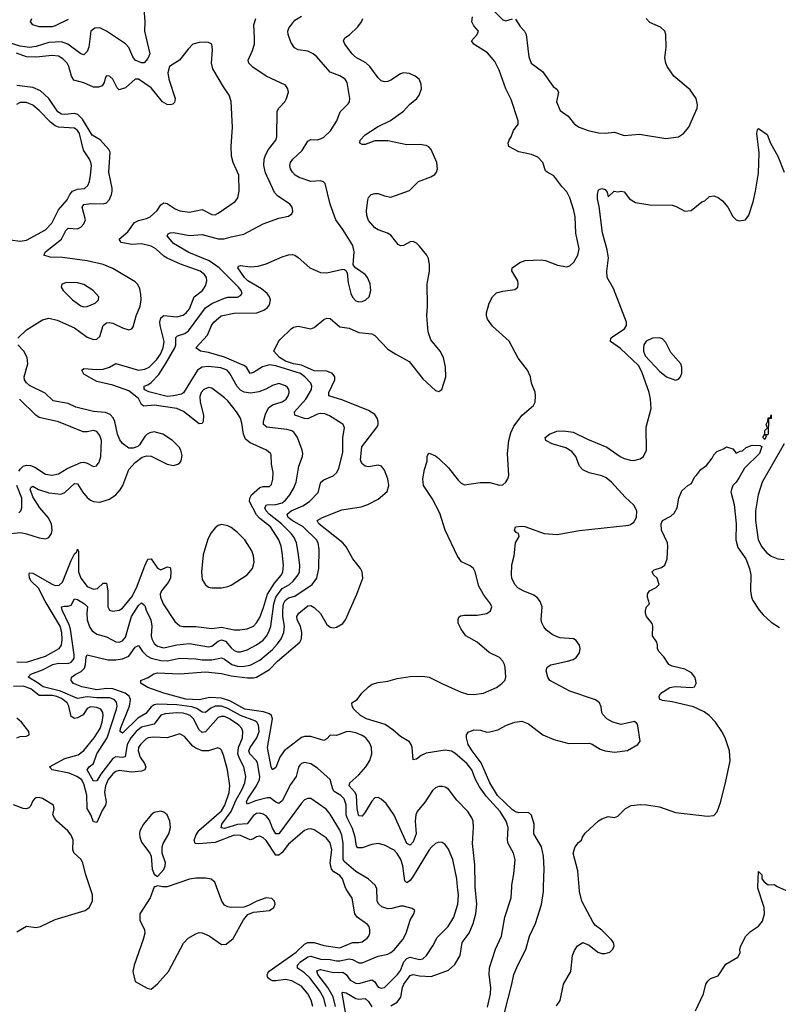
# Model space of a CAD drawing. Header units: inches. Extents: x 1682530 to 1839546, y 640742 to 791647.
# Tile 9 of 256: x 1691828 to 1696574, y 649264 to 655423. Entities that reach past the tile are written whole.
import ezdxf

# ---------------------------------------------------------------- set-up
doc = ezdxf.new("R2010")
doc.units = ezdxf.units.IN
doc.header["$MEASUREMENT"] = 0
doc.layers.add('B6694', color=7, linetype='Continuous')
doc.layers.add('B6695', color=7, linetype='Continuous')

msp = doc.modelspace()

# ---------------------------------------------------------------- linework, layer by layer
at = {"layer": 'B6694', "color": 5}
for points, elevation in [([(1691810, 649717.8), (1691870, 649752), (1691930, 649744.5), (1691958, 649750), (1692050, 649794.9), (1692237.2, 649850), (1692262.7, 649870), (1692282.7, 649910), (1692283.5, 649950), (1692266.7, 650000)], 720), ([(1692672.8, 650000), (1692670, 649999), (1692643.6, 649930), (1692580.4, 649830), (1692579.5, 649790), (1692608.7, 649730), (1692610.4, 649710), (1692600.3, 649670), (1692543.7, 649510), (1692534.9, 649470), (1692550, 649406.8), (1692624.6, 649364.6), (1692650, 649359.6), (1692690, 649392.4), (1692758.2, 649470), (1692852.7, 649647.3), (1692881.6, 649678.4), (1692930, 649706), (1692950, 649712.6), (1692970, 649711.4), (1693013.2, 649693.2), (1693090, 649638), (1693118.8, 649641.2), (1693163.7, 649676.3), (1693228.4, 649791.6), (1693254.7, 649825.3), (1693290, 649841.6), (1693390, 649850.4), (1693418, 649870), (1693427, 649890), (1693422.7, 649910), (1693405.4, 649925.4), (1693370, 649929.6), (1693311.3, 649910), (1693258.4, 649881.6), (1693230, 649871.8), (1693150, 649869.7), (1693130, 649873.3), (1693110, 649885.1), (1693093, 649910), (1693059.4, 650000)], 720), ([(1692751, 650000), (1692750, 649999.7), (1692730, 649998.4), (1692721.8, 650000)], 720), ([(1693662.6, 649250), (1693650.4, 649290), (1693629.9, 649330), (1693590, 649378.3), (1693530, 649410.9), (1693490, 649419.7), (1693430, 649411.7), (1693410, 649411.6), (1693397.3, 649417.3), (1693380.6, 649430), (1693375.2, 649450), (1693380.5, 649459.6), (1693388.7, 649471.3), (1693558.4, 649590), (1693610, 649640.1), (1693630, 649651), (1693670, 649650.6), (1693730, 649632.3), (1693830, 649617.6), (1693910, 649650.7), (1693950, 649650.9), (1693970, 649655.5), (1694002, 649678), (1694011.4, 649690), (1694018, 649710), (1694018.5, 649730), (1694013.2, 649750), (1694003.7, 649763.7), (1693939.8, 649810), (1693924.9, 649830), (1693908, 649928), (1693870, 649983.5), (1693864.4, 650000)], 680), ([(1693743.4, 649250), (1693730, 649302.5), (1693703.6, 649350), (1693642.7, 649430), (1693610, 649460.5), (1693566.5, 649490), (1693566.1, 649510), (1693585.4, 649530), (1693630, 649561.8), (1693650, 649566.2), (1693710, 649547.6), (1693770, 649544.8), (1693810, 649536.8), (1693830, 649536.7), (1693890, 649549.1), (1693910, 649545.1), (1693950, 649522.7), (1693970, 649523), (1694070, 649565), (1694130, 649576.9), (1694150, 649587.3), (1694170, 649606), (1694225.3, 649670), (1694246, 649710), (1694269.7, 649790.3), (1694292.7, 649830), (1694299, 649850), (1694282.7, 649862.7), (1694230, 649877.7), (1694210, 649878), (1694157, 649863), (1694130, 649860.9), (1694093.4, 649873.4), (1694074.5, 649890), (1694063.7, 649910), (1694061.3, 649990), (1694056.8, 650000)], 660), ([(1693803.9, 649250), (1693788.8, 649310), (1693756.6, 649370), (1693692.5, 649450), (1693686.1, 649473.9), (1693710, 649481.9), (1693790, 649464.2), (1693850, 649464.4), (1693870, 649451.4), (1693894.4, 649414.4), (1693930, 649395.5), (1693950, 649393.9), (1694030, 649418), (1694047.1, 649407.1), (1694070.9, 649370.9), (1694090, 649365.3), (1694110, 649370.2), (1694192.3, 649450), (1694210, 649476.5), (1694230.6, 649529.4), (1694248.8, 649551.2), (1694270, 649558.3), (1694330, 649544.4), (1694350, 649548.9), (1694373.7, 649570), (1694412.8, 649630), (1694438.7, 649681.3), (1694508, 649750), (1694543.1, 649810), (1694568.4, 649891.6), (1694572.6, 649947.4), (1694567.4, 650000)], 640), ([(1694150, 649255.6), (1694190, 649278.2), (1694211.5, 649308.5), (1694223, 649370), (1694231.1, 649390), (1694270, 649444.5), (1694290, 649451.2), (1694330, 649442.9), (1694402.5, 649437.5), (1694510, 649478.2), (1694550, 649513.6), (1694582.7, 649570), (1694595.7, 649650), (1694640.1, 649710), (1694665.1, 649770), (1694682.3, 649830), (1694688, 649890), (1694678.2, 650000)], 620), ([(1694753.5, 649246.5), (1694773.9, 649330), (1694774.7, 649370), (1694764.4, 649450), (1694766.9, 649493.1), (1694804.9, 649610), (1694841.1, 649690), (1694862.4, 649810), (1694902.2, 649930), (1694906.6, 650000)], 580), ([(1694861.5, 649210), (1694907.3, 649390), (1694918.3, 649450), (1694943.5, 649510), (1694993.4, 649606.6), (1695018, 649690), (1695054.2, 649770), (1695092.4, 649887.6), (1695105.1, 649970), (1695105.9, 650000)], 560), ([(1695185.6, 649254.4), (1695210, 649288), (1695229.7, 649390), (1695276.3, 649470), (1695286, 649570), (1695298.3, 649601.7), (1695317.2, 649630), (1695350, 649650.6), (1695390, 649633.4), (1695444, 649590), (1695470, 649582), (1695490, 649582), (1695519.3, 649590), (1695539.6, 649610), (1695547.6, 649630), (1695542.4, 649650), (1695527.6, 649670), (1695470, 649727), (1695430, 649757), (1695415.5, 649775.5), (1695345.4, 649910), (1695329.7, 649970), (1695327.2, 650000)], 540), ([(1696056.5, 649223.5), (1696105.2, 649330), (1696121.2, 649390), (1696132, 649408), (1696150, 649426), (1696197.2, 649442.8), (1696245.2, 649514.8), (1696320.4, 649559.6), (1696334.6, 649585.4), (1696334, 649610), (1696339.3, 649630), (1696370, 649691.3), (1696400.1, 649719.9), (1696450, 649753), (1696475.5, 649784.5), (1696487.9, 649830), (1696486.3, 649870), (1696445.3, 649990), (1696445.8, 650000)], 520), ([(1696571.6, 650000), (1696632.7, 649972.7)], 520), ([(1693871.1, 649191.1), (1693846.1, 649333.9), (1693850, 649341.1), (1693870, 649335.4), (1693930, 649300.1), (1693950, 649295.7), (1693990, 649300.9), (1694010, 649282.7), (1694030, 649249.3)], 620)]:
    msp.add_lwpolyline(points, dxfattribs=dict(at, elevation=elevation))
at = {"layer": 'B6695', "color": 5}
for points, elevation in [([(1692604.8, 655490), (1692611.7, 655411.7), (1692609.1, 655350), (1692642.1, 655210), (1692630, 655180.4), (1692606, 655154), (1692590, 655152.5), (1692549.8, 655170), (1692535.3, 655190), (1692510, 655248.3), (1692490, 655270.8), (1692370, 655351.7), (1692330, 655372.3), (1692297.3, 655370), (1692272.2, 655350), (1692260.7, 655250), (1692250, 655222.9), (1692230, 655203.5), (1692210, 655209.8), (1692129.6, 655269.6), (1692090, 655283.9), (1692010, 655280.7), (1691930, 655255.3), (1691890, 655249.7), (1691830, 655257.2), (1691730, 655288)], 660), ([(1694776, 655496), (1694850, 655422.4), (1694870, 655415.3), (1694910, 655428.7)], 580), ([(1694056.8, 650000), (1694052.3, 650010), (1694008, 650050), (1693930, 650095), (1693857.3, 650157.3), (1693851.1, 650171.1), (1693851.5, 650270), (1693842.6, 650322.6), (1693830, 650353.3), (1693770, 650453.3), (1693744.5, 650484.5), (1693650, 650551), (1693630, 650552.2), (1693610, 650542.2), (1693590, 650522.2), (1693450, 650329.8), (1693430, 650329.8), (1693410, 650365.8), (1693390, 650416.5), (1693370, 650442.2), (1693350, 650454.5), (1693330, 650459.6), (1693310, 650457.8), (1693290, 650446.2), (1693250, 650394.1), (1693190, 650389.3), (1693110, 650364.8), (1693087.2, 650367.2), (1693093.3, 650390), (1693150.6, 650469.5), (1693180.5, 650539.5), (1693220.3, 650610), (1693237, 650650), (1693243.5, 650690), (1693230.9, 650750), (1693202.2, 650802.2), (1693192.9, 650830), (1693196.7, 650870), (1693221.2, 650930), (1693224.3, 650970), (1693216.7, 650990), (1693198.5, 651010), (1693139.9, 651050), (1693110, 651063.5), (1693090, 651064.9), (1693070, 651057.4), (1692990.7, 650969.3), (1692970, 650964.9), (1692950, 650981.8), (1692915.2, 651050), (1692893.6, 651070), (1692877.4, 651077.4), (1692850, 651084.8), (1692810, 651087.9), (1692738.8, 651081.2), (1692710, 651072.2), (1692670, 651017.2), (1692590, 650997.1), (1692556.2, 650970), (1692522.6, 650930), (1692500.1, 650890), (1692487.4, 650812.6), (1692471.3, 650808.7), (1692430, 650812.6), (1692410, 650801.8), (1692335.9, 650704.1), (1692310, 650662.8), (1692290, 650660.4), (1692249.2, 650730.8), (1692261.7, 650750), (1692288.7, 650771.3), (1692311, 650830), (1692375.4, 650930), (1692434.2, 651110), (1692438.4, 651130), (1692433.7, 651153.7), (1692419.8, 651170), (1692390, 651181.2), (1692310, 651180.2), (1692250, 651187.5), (1692190, 651177.2), (1692082.5, 651222.5), (1691974.5, 651250), (1691937.6, 651277.6), (1691881, 651310), (1691898, 651330), (1691970, 651357), (1692035.3, 651390), (1692070, 651397.2), (1692130, 651396), (1692150, 651404.5), (1692162.1, 651417.9), (1692168, 651430), (1692168.4, 651450), (1692144.9, 651610), (1692136.8, 651636.8), (1692092.7, 651730), (1692089.1, 651750), (1692105.3, 651754.7), (1692130, 651753.8), (1692150, 651760.9), (1692170, 651799.5), (1692190, 651797.1), (1692232.3, 651770), (1692251.9, 651750), (1692247.5, 651710), (1692250.6, 651670), (1692264.5, 651624.5), (1692280.5, 651600.5), (1692310, 651580.2), (1692370, 651562.7), (1692430, 651531.3), (1692450, 651529.3), (1692470, 651537.2), (1692490, 651561.5), (1692527.4, 651690), (1692570, 651758.7), (1692590, 651775.9), (1692610, 651758.4), (1692618.5, 651730), (1692648.5, 651668.5), (1692654.1, 651630), (1692649.3, 651570), (1692653.5, 651550), (1692670, 651520.6), (1692690, 651505.1), (1692730, 651494.2), (1692810, 651512.2), (1692890, 651520.1), (1693010, 651501.2), (1693030, 651504.7), (1693070, 651535.1), (1693090, 651543.7), (1693115.6, 651535.6), (1693150, 651493), (1693170, 651477.4), (1693190, 651469.5), (1693210, 651468.4), (1693250, 651480.7), (1693310, 651513), (1693350, 651542.6), (1693372.1, 651567.9), (1693386.3, 651593.7), (1693398.2, 651630), (1693418.4, 651770), (1693429.6, 651810), (1693470, 651864.9), (1693516.1, 651890), (1693539.3, 651910), (1693569.3, 651950), (1693577.7, 651970), (1693581.2, 652010), (1693571, 652090), (1693558.8, 652150), (1693544, 652184), (1693526.1, 652210), (1693466.1, 652270), (1693388.6, 652330), (1693369.9, 652350), (1693362.2, 652370), (1693371.9, 652388.1), (1693430, 652390.5), (1693470, 652401.8), (1693490, 652417.2), (1693517.2, 652450), (1693541.7, 652490), (1693558.4, 652530), (1693574.8, 652630), (1693596.8, 652690), (1693599.7, 652710), (1693594.7, 652730), (1693565, 652810), (1693542.6, 652842.5), (1693530, 652851.6), (1693499.6, 652859.6), (1693374.5, 652874.5), (1693353.8, 652890), (1693354, 652910), (1693365.1, 652954.9), (1693385.2, 652994.8), (1693410, 653014.6), (1693470, 653032.2), (1693494, 653050), (1693506.8, 653070), (1693512.9, 653090), (1693512.6, 653110), (1693503.1, 653123.1), (1693490, 653133.7), (1693450, 653146.6), (1693410, 653135.8), (1693368, 653112), (1693324.2, 653095.8), (1693273.3, 653086.7), (1693232.1, 653092.1), (1693210, 653105.2), (1693188.4, 653128.4), (1693143.1, 653210), (1693125.7, 653230), (1693086, 653246), (1693010, 653253.5), (1692970, 653248.7), (1692939.4, 653230), (1692851.8, 653088.2), (1692839.1, 653080.9), (1692790.1, 653069.9), (1692750, 653067), (1692635.3, 653095.3), (1692610, 653107.1), (1692605.6, 653114.4), (1692606, 653130), (1692630, 653138), (1692650, 653153.8), (1692697.3, 653202.7), (1692744.3, 653275.7), (1692798.6, 653370), (1692803.8, 653390), (1692804.8, 653435.2), (1692815.1, 653444.9), (1692861, 653459), (1692883.7, 653476.3), (1692990, 653621), (1693030, 653646.9), (1693110, 653681.4), (1693130, 653686.9), (1693190, 653687.7), (1693210, 653697), (1693218.7, 653710), (1693213.5, 653730), (1693195.9, 653750), (1693076.6, 653870), (1693013.6, 653913.6), (1692886.9, 653966.9), (1692790, 654023.2), (1692749.6, 654070), (1692755.9, 654084.1), (1692768.7, 654090), (1692790, 654091), (1692890, 654072.8), (1692970, 654078.6), (1693070, 654052), (1693107.9, 654052.1), (1693150, 654065.6), (1693230, 654082), (1693350, 654145.3), (1693450, 654180.4), (1693510, 654193), (1693531.1, 654208.9), (1693536.3, 654223.7), (1693533.3, 654250), (1693516.9, 654270), (1693440.6, 654320.6), (1693421.4, 654341.4), (1693364.7, 654464.7), (1693354.7, 654510), (1693357.7, 654550), (1693365, 654575), (1693384.2, 654610), (1693429.8, 654670), (1693437.3, 654690), (1693438.5, 654850), (1693449.8, 654870), (1693486, 654910), (1693496.8, 654930), (1693508.7, 654970), (1693505.7, 654990), (1693490, 655014), (1693369.9, 655069.9), (1693285.6, 655125.6), (1693261.1, 655150), (1693257.7, 655170), (1693284.8, 655230), (1693296.1, 655270), (1693297.8, 655310), (1693291.7, 655390), (1693305.6, 655430)], 660), ([(1692130, 655424.5), (1692050, 655383.8), (1692030, 655378), (1691950, 655377.6), (1691909.7, 655389.7), (1691896, 655410), (1691904.5, 655430)], 640), ([(1694567.4, 650000), (1694562.4, 650050), (1694538, 650170), (1694510, 650235.1), (1694490, 650263), (1694470, 650276.9), (1694450, 650277.7), (1694430, 650269.7), (1694407.1, 650250), (1694390, 650229.7), (1694290, 650066.2), (1694270, 650039.3), (1694250, 650024.5), (1694236.3, 650036.3), (1694225.1, 650130), (1694213.1, 650170), (1694190, 650208.4), (1694170, 650228.5), (1694110, 650260.4), (1694070, 650269.7), (1694030, 650263.9), (1693970, 650242.3), (1693943.4, 650243.4), (1693933.9, 650253.9), (1693927.3, 650310), (1693910, 650364.8), (1693875.6, 650430), (1693869.6, 650449.6), (1693870, 650512.7), (1693858, 650550), (1693836.5, 650570), (1693795.6, 650595.6), (1693786, 650610), (1693769.7, 650670), (1693690, 650740.8), (1693650, 650768.7), (1693610, 650777.2), (1693590, 650771), (1693580, 650760), (1693572.8, 650747.2), (1693558, 650690), (1693521.6, 650638.4), (1693470, 650536.8), (1693450, 650520.3), (1693430, 650527.8), (1693395.3, 650555.3), (1693376.7, 650556.7), (1693303, 650537), (1693250, 650516.9), (1693246.1, 650530), (1693254.9, 650550), (1693310, 650630.1), (1693327.7, 650670), (1693330.9, 650690), (1693314.8, 650774.8), (1693306.4, 650790), (1693267.6, 650830), (1693262.3, 650850), (1693268.7, 650870), (1693312.3, 650930), (1693325, 650970), (1693322.6, 651010), (1693310.5, 651030), (1693298.2, 651038.2), (1693210, 651070.4), (1693130, 651115.1), (1693089.9, 651130), (1693050, 651128.6), (1693023.5, 651116.5), (1692990, 651090.4), (1692970, 651090.8), (1692935.3, 651115.3), (1692904.8, 651124.8), (1692810, 651136.8), (1692690, 651140.6), (1692670, 651136.5), (1692650, 651124.3), (1692616, 651084), (1692566.9, 651053.1), (1692470, 650959.4), (1692457.2, 650970), (1692459.1, 650990), (1692515.2, 651130), (1692521.1, 651170), (1692512.3, 651192.3), (1692488.4, 651210), (1692410, 651237.2), (1692370, 651239.6), (1692310, 651232), (1692217, 651250), (1692164.2, 651270), (1692149.7, 651290), (1692152.2, 651310), (1692178.7, 651330), (1692213.2, 651346.8), (1692233.5, 651366.5), (1692240.4, 651390), (1692243.6, 651436.4), (1692250, 651450.3), (1692379.8, 651419.8), (1692430, 651419.2), (1692470, 651424.6), (1692510, 651442.5), (1692550, 651498.8), (1692570, 651509), (1692595.1, 651470), (1692623, 651443), (1692650, 651429.3), (1692710, 651413.9), (1692750, 651411.8), (1692830, 651428.4), (1692930, 651425.3), (1692970, 651418.6), (1693030, 651419), (1693090, 651431.8), (1693110, 651422.6), (1693154, 651390), (1693190, 651379.9), (1693221.8, 651378.2), (1693270, 651386.1), (1693330, 651417.6), (1693410, 651482.9), (1693441.6, 651518.4), (1693463.6, 651550), (1693481.2, 651590), (1693483.7, 651630), (1693474.8, 651690), (1693474.5, 651730), (1693479.2, 651770), (1693488.4, 651790), (1693510, 651806.3), (1693550, 651816.8), (1693658.4, 651890), (1693686.6, 651930), (1693700.2, 651990), (1693702, 652110), (1693695.2, 652150), (1693685.7, 652170), (1693600.4, 652250), (1693532.3, 652290), (1693507.3, 652310), (1693500.2, 652330), (1693526, 652350), (1693598.8, 652381.2), (1693641.1, 652410), (1693695.3, 652464.7), (1693711.1, 652530), (1693730, 652544.2), (1693789.8, 652570.2), (1693810.8, 652589.2), (1693824, 652616), (1693850, 652718.8), (1693849.1, 652810), (1693860.5, 652870), (1693851.6, 652890), (1693839.3, 652899.3), (1693765.3, 652945.3), (1693736.7, 652956.7), (1693710, 652959.3), (1693690, 652955.2), (1693630, 652926.9), (1693610, 652927.4), (1693548.7, 652950), (1693546.8, 652970), (1693617.9, 653050), (1693653.5, 653110), (1693655.4, 653130), (1693648.4, 653150), (1693611.7, 653190), (1693583.9, 653210), (1693430, 653258.2), (1693390, 653263.7), (1693347.7, 653252.3), (1693290, 653216.9), (1693270, 653209.9), (1693246.8, 653250), (1693230, 653259.9), (1693110, 653311.5), (1693010, 653341.9), (1692959, 653350), (1692929.6, 653370), (1693002.2, 653450), (1693028.2, 653510), (1693042, 653530), (1693088.6, 653570), (1693170, 653587.8), (1693311, 653589), (1693354.3, 653605.7), (1693377.5, 653622.5), (1693390, 653638.4), (1693396.8, 653670), (1693391.3, 653690), (1693376.8, 653710), (1693339.7, 653739.7), (1693256.1, 653790), (1693234.1, 653810), (1693192.8, 653870), (1693198.9, 653881.1), (1693210, 653884.9), (1693270, 653876.8), (1693319.4, 653880.6), (1693370, 653894.9), (1693470, 653938.7), (1693508.7, 653951.3), (1693533.6, 653953.6), (1693550, 653950.3), (1693570, 653935.8), (1693642.6, 653870), (1693710, 653841.5), (1693750, 653839.7), (1693850, 653862.8), (1693859.8, 653859.8), (1693871.1, 653851.1), (1693876.8, 653836.8), (1693882.8, 653777.2), (1693900.3, 653710), (1693910, 653687.3), (1693930, 653664.9), (1693950, 653657.1), (1693970, 653659.3), (1693993.2, 653670), (1694014, 653690), (1694025.6, 653730), (1694020.5, 653770), (1694004.5, 653810), (1693989.2, 653830), (1693928, 653870), (1693914, 653890), (1693920.5, 653970), (1693911.1, 654010), (1693849.7, 654109.7), (1693806.6, 654170), (1693771.2, 654270), (1693738.2, 654398.2), (1693729.1, 654409.1), (1693710, 654415.6), (1693650, 654410.7), (1693575.7, 654435.7), (1693551.5, 654450), (1693534, 654470), (1693521.7, 654490), (1693516.9, 654510), (1693522.6, 654530), (1693535.8, 654550), (1693595.3, 654604.7), (1693630, 654662), (1693650, 654672.4), (1693690, 654672.2), (1693710, 654678), (1693730, 654688.9), (1693772.1, 654727.9), (1693811.3, 654790), (1693832.5, 654847.5), (1693883.5, 654896.5), (1693890.7, 654909.3), (1693893.8, 654930), (1693875.6, 655030), (1693863.6, 655050), (1693830.8, 655070.8), (1693770, 655095.6), (1693686.6, 655190), (1693663.6, 655210), (1693630, 655225.1), (1693570, 655233.6), (1693546.9, 655246.9), (1693523.1, 655283.1), (1693507.1, 655330), (1693506, 655350), (1693512.4, 655370), (1693550, 655419), (1693590, 655445.8)], 640), ([(1694678.2, 650000), (1694677.3, 650010), (1694675.7, 650135.7), (1694660.1, 650270), (1694666.8, 650370), (1694664.1, 650410), (1694656.8, 650430), (1694631.3, 650470), (1694561.8, 650541.8), (1694509.7, 650610), (1694490, 650621.8), (1694470, 650626.6), (1694450, 650626.2), (1694430, 650619.1), (1694410, 650602), (1694364.8, 650530), (1694314.3, 650470), (1694306.4, 650450), (1694302.1, 650410), (1694307.9, 650330), (1694290, 650281), (1694270, 650258.7), (1694250, 650269.8), (1694170, 650447.7), (1694119.7, 650519.7), (1694090, 650548.3), (1694070, 650557.2), (1694050, 650554.7), (1694030, 650535), (1693990, 650465.8), (1693970, 650441.8), (1693950, 650444.1), (1693947, 650450), (1693938.3, 650490), (1693934.5, 650570), (1693926.9, 650590), (1693889.9, 650630), (1693893.1, 650650), (1693950, 650699.9), (1693993.4, 650750), (1694017.8, 650790), (1694030.9, 650830), (1694029.4, 650870), (1694018.6, 650898.6), (1693994.1, 650930), (1693970, 650946.3), (1693930, 650962.5), (1693889.7, 650970.3), (1693870, 650968.1), (1693810, 650945.5), (1693770, 650947.8), (1693750, 650924.7), (1693730, 650914.2), (1693650, 650940.2), (1693610, 650940.3), (1693590, 650933.2), (1693482.5, 650850), (1693454.9, 650810), (1693430, 650745.3), (1693410, 650731.5), (1693401.5, 650750), (1693377.2, 650870), (1693409.4, 651049.4), (1693402.8, 651070), (1693390, 651080.4), (1693352.7, 651092.7), (1693235.7, 651110), (1693141.6, 651161.6), (1693090, 651179.4), (1693016.7, 651183.3), (1692951, 651169), (1692867.7, 651172.3), (1692729.3, 651210), (1692630, 651244.8), (1692587, 651270), (1692586.6, 651273.4), (1692586, 651290), (1692631.4, 651308.6), (1692667.7, 651332.3), (1692690, 651336.8), (1692830, 651331.9), (1692990, 651344), (1693090, 651332.9), (1693150, 651319.1), (1693253.8, 651306.2), (1693290, 651305.5), (1693310, 651311.4), (1693390, 651359.1), (1693439.9, 651410), (1693579.8, 651530), (1693590.5, 651550), (1693593.8, 651590), (1693583.6, 651630), (1693564.4, 651670), (1693561.7, 651690), (1693573.5, 651710), (1693630, 651756), (1693650, 651759), (1693670, 651746.5), (1693709.1, 651709.1), (1693750, 651640.9), (1693770, 651622.3), (1693790, 651618.9), (1693810, 651622.6), (1693850, 651646.4), (1693866.3, 651670), (1693937.4, 651830), (1693973.6, 651930), (1693969.8, 651970), (1693960.6, 651990), (1693912.5, 652050), (1693870, 652124.7), (1693849.9, 652149.9), (1693698.8, 652270), (1693688.4, 652290), (1693722.9, 652310), (1693843.3, 652356.7), (1693964.4, 652375.6), (1694006, 652390), (1694070, 652423.1), (1694127.8, 652472.2), (1694136.2, 652510), (1694130.6, 652550), (1694110, 652606), (1694090.9, 652630), (1694070, 652636.5), (1694010, 652626.6), (1693990, 652630.6), (1693967.6, 652647.6), (1693960.8, 652670), (1693968.7, 652751.3), (1694063.4, 652876.6), (1694069.8, 652890), (1694070.5, 652909.5), (1694064.9, 652930), (1694050, 652952.9), (1694010, 652979.3), (1693850, 653043.8), (1693761.1, 653070), (1693761, 653090), (1693799.1, 653170), (1693799.5, 653190), (1693785.2, 653210), (1693750, 653223.4), (1693670, 653225.8), (1693590, 653261.1), (1693541.3, 653270), (1693490, 653287.1), (1693454, 653310), (1693417.6, 653350), (1693446, 653410), (1693457.7, 653422.3), (1693525.2, 653490), (1693540.8, 653499.2), (1693570, 653505.3), (1693650, 653488.8), (1693670, 653498), (1693730, 653548.1), (1693750, 653556.2), (1693770, 653553.3), (1693830, 653502.3), (1693890, 653493.9), (1693950, 653465.5), (1694030, 653457.7), (1694050, 653447.8), (1694130, 653362), (1694180.2, 653330), (1694265.4, 653285.4), (1694350, 653175.8), (1694430, 653103.8), (1694450, 653097.3), (1694469.5, 653110.5), (1694492.8, 653190), (1694491.1, 653250), (1694478.3, 653310), (1694458.3, 653350), (1694401, 653421), (1694384.2, 653470), (1694374.5, 653570), (1694379.3, 653630), (1694377.7, 653770), (1694391, 653850), (1694392.4, 653890), (1694384.4, 653930), (1694374.7, 653950), (1694330, 654006.6), (1694310, 654024.7), (1694290, 654035.1), (1694270, 654033.6), (1694230, 654009.6), (1694210, 654007.8), (1694196, 654016), (1694150, 654075.8), (1694128.1, 654088.1), (1694070, 654107.8), (1694050, 654121), (1694010, 654166.6), (1693999.1, 654199.1), (1693997.5, 654230), (1694005.2, 654294.8), (1694009.8, 654310.2), (1694027.6, 654330), (1694050, 654336.5), (1694070, 654334.7), (1694110, 654320.7), (1694150, 654313.6), (1694265.6, 654354.4), (1694323.6, 654410), (1694400.2, 654439.8), (1694424.9, 654455), (1694436.1, 654470), (1694441.8, 654490), (1694437.3, 654530), (1694401.8, 654610), (1694387.2, 654627.2), (1694370, 654636.4), (1694330, 654641.5), (1694250, 654639.7), (1694130, 654665.7), (1694050, 654665), (1693990, 654643.1), (1693970, 654643), (1693956, 654650), (1693958, 654670), (1693990, 654702.2), (1694066.7, 654753.3), (1694146.9, 654793.1), (1694228.2, 654850), (1694266.9, 654893.1), (1694311.5, 654930), (1694327.6, 654950), (1694341.6, 654990), (1694339.3, 655019.3), (1694326, 655050), (1694301.2, 655070), (1694267.2, 655087.2), (1694230, 655089.6), (1694210, 655085.1), (1694150, 655044.2), (1694130, 655036.3), (1694110, 655033.3), (1694090, 655040.5), (1694070, 655059.6), (1694018.5, 655130), (1693992.5, 655152.5), (1693929.2, 655189.2), (1693907.3, 655210), (1693862, 655270), (1693852.6, 655290), (1693862.4, 655310), (1693891.4, 655328.6), (1693942.7, 655377.3), (1693966.3, 655410), (1693975.1, 655430)], 620), ([(1694906.6, 650000), (1694907.2, 650010), (1694919.5, 650080.5), (1694927.3, 650167.3), (1694917.1, 650210), (1694882.9, 650270), (1694879.8, 650290), (1694884.6, 650370), (1694870.4, 650410), (1694834.1, 650470), (1694746.7, 650566.7), (1694705.2, 650625.2), (1694680.1, 650670), (1694655.7, 650730), (1694626.1, 650770), (1694550, 650835.8), (1694530, 650846.7), (1694490, 650853.4), (1694370, 650834.9), (1694339.1, 650820.9), (1694310, 650798.5), (1694290, 650794), (1694283.7, 650870), (1694277.5, 650890), (1694265.8, 650905.8), (1694210, 650940.2), (1694161.5, 650981.5), (1694113.5, 651013.5), (1693998, 651050), (1693960.3, 651070), (1693919.2, 651110), (1693907.2, 651130), (1693906, 651150), (1693939, 651170), (1693969.2, 651210), (1694010, 651250.7), (1694033.4, 651266.6), (1694070, 651277), (1694130, 651284.9), (1694190, 651301.8), (1694270, 651314.8), (1694350, 651317.1), (1694390, 651311.2), (1694468.8, 651270), (1694590, 651216.9), (1694630, 651205), (1694670, 651202), (1694729, 651210), (1694810, 651245.5), (1694845.2, 651270), (1694862.7, 651290), (1694869.4, 651310.6), (1694865.6, 651370), (1694861.3, 651390), (1694850, 651411.3), (1694830, 651433.3), (1694765.7, 651465.7), (1694690, 651528.6), (1694619.6, 651570), (1694589.6, 651610), (1694570, 651649), (1694570, 651672), (1694574.8, 651685.2), (1694585.8, 651694.2), (1694610, 651698.7), (1694690, 651698.9), (1694750, 651708.7), (1694774, 651726), (1694781.6, 651750), (1694773.3, 651770), (1694730, 651826.6), (1694699.6, 651879.6), (1694676.5, 651970), (1694666.3, 651990), (1694646.9, 652006.9), (1694592.3, 652032.3), (1694567.2, 652067.2), (1694490.5, 652230), (1694456.3, 652336.3), (1694408.3, 652428.3), (1694353.1, 652510), (1694349.7, 652550.3), (1694360.9, 652610), (1694377.6, 652662.4), (1694377, 652690), (1694385.2, 652710), (1694390, 652711.5), (1694430, 652694), (1694450, 652679.2), (1694510, 652619.3), (1694570, 652542.8), (1694590, 652523.1), (1694610, 652514.3), (1694708.2, 652528.2), (1694768.8, 652528.8), (1694830, 652510.6), (1694850, 652513.4), (1694870, 652530.8), (1694882, 652550), (1694888, 652572), (1694880.3, 652710), (1694888.8, 652790), (1694900.4, 652839.6), (1694919.7, 652880.3), (1694971.4, 652948.6), (1695042.4, 653010), (1695052.6, 653030), (1695055.4, 653070), (1695052.2, 653092.2), (1695029.7, 653150), (1695023.1, 653190), (1695005.7, 653230), (1694945.8, 653305.8), (1694891.1, 653411.1), (1694786.7, 653506.7), (1694754.3, 653550), (1694748.2, 653570), (1694748.3, 653590), (1694765.1, 653650), (1694784.8, 653690), (1694810, 653713.7), (1694850, 653725.6), (1694925.7, 653734.3), (1694943.6, 653750), (1694947.1, 653770), (1694943.9, 653790), (1694907, 653853), (1694909.6, 653870.4), (1694955.8, 653904.2), (1694990, 653915.6), (1695090, 653920.3), (1695116.5, 653916.5), (1695192.5, 653887.5), (1695250, 653877.3), (1695270, 653882.8), (1695294.7, 653905.3), (1695319.7, 653950), (1695328.4, 653990), (1695307.4, 654087.4), (1695302.2, 654190), (1695295.5, 654230), (1695270, 654309.4), (1695250, 654345.6), (1695219, 654379), (1695170, 654446.6), (1695128.4, 654468.4), (1695118.4, 654478.4), (1695099.9, 654530), (1695070, 654562.2), (1695030, 654580.2), (1694950, 654596.4), (1694888.2, 654630), (1694883, 654650), (1694889.7, 654670), (1694903, 654690), (1694916.3, 654730), (1694947, 654770), (1694946.3, 654790), (1694903.3, 654923.3), (1694869.9, 654990), (1694827.2, 655107.2), (1694800.4, 655160.4), (1694754.6, 655214.6), (1694669.4, 655270), (1694654, 655290), (1694689, 655330), (1694697.2, 655350), (1694670, 655384), (1694656, 655410), (1694660.1, 655439.9)], 580), ([(1694930, 655425.3), (1694959.7, 655379.7), (1694986.5, 655350), (1694996.3, 655330), (1695012.2, 655190), (1695028.3, 655150), (1695098.9, 655098.9), (1695165.7, 655005.7), (1695189.1, 654989.1), (1695198.3, 654970), (1695186.7, 654910), (1695210, 654854), (1695260.2, 654820.2), (1695298.6, 654770), (1695327, 654750), (1695384.9, 654730), (1695450, 654715.4), (1695490, 654712.2), (1695550, 654719.6), (1695610, 654697.8), (1695706, 654706), (1695870, 654679.1), (1695950, 654690.7), (1695981.2, 654710), (1696013.2, 654750), (1696066.6, 654870), (1696069.4, 654890.6), (1696059.5, 654930), (1696023.3, 654983.3), (1695920.7, 655070), (1695878.7, 655130), (1695869.7, 655150), (1695864.9, 655184.9), (1695871.6, 655250), (1695869.6, 655330), (1695863.6, 655350), (1695836.8, 655376.8), (1695770, 655405.1), (1695747.1, 655430)], 580), ([(1691810, 651405.5), (1691870, 651404.2), (1691990, 651441.9), (1692074.4, 651490), (1692088.8, 651511.2), (1692093.1, 651546.9), (1692091.6, 651590), (1692080.1, 651630), (1691986.3, 651786.3), (1691946.1, 651866.1), (1691899.9, 651910), (1691889.6, 651929.6), (1691886.2, 651953.8), (1691890, 651963.8), (1691910, 651961.7), (1692030, 651892.7), (1692050, 651884.5), (1692074.8, 651885.2), (1692095.3, 651904.7), (1692150, 652040.7), (1692170, 652081.1), (1692184.8, 652095.2), (1692190, 652110.4), (1692195.9, 652095.9), (1692194.9, 651970), (1692210, 651930.2), (1692250, 651878.5), (1692290, 651860.2), (1692314.6, 651865.4), (1692350, 651899.1), (1692370, 651898.7), (1692379.9, 651850), (1692378.5, 651750), (1692390, 651730.3), (1692410, 651723.5), (1692450, 651729.4), (1692470, 651742.3), (1692530, 651812), (1692559.2, 651870), (1692610, 652007.8), (1692630, 652048.9), (1692650, 652050.3), (1692690, 651992.6), (1692710, 651981.5), (1692750, 652000.2), (1692770, 651997.4), (1692774.1, 651974.1), (1692771.3, 651930), (1692757.1, 651902.9), (1692714, 651850), (1692707.6, 651830), (1692708.1, 651810), (1692726, 651770), (1692799.1, 651659.1), (1692830, 651631.8), (1692850, 651626.9), (1692930, 651626.9), (1693030, 651615), (1693090, 651624.1), (1693170, 651606.7), (1693205.6, 651605.6), (1693250, 651612.4), (1693289.7, 651630), (1693310.3, 651649.7), (1693330, 651683.2), (1693354, 651746), (1693378, 651830), (1693422.6, 651897.4), (1693465.3, 651950), (1693473.7, 651970), (1693477.7, 652010), (1693470.4, 652090), (1693463.5, 652130), (1693449.9, 652170), (1693397.7, 652250), (1693330, 652302.8), (1693310, 652324.8), (1693266.2, 652410), (1693267.1, 652430), (1693278.8, 652450), (1693330, 652496), (1693350, 652502.2), (1693390, 652502), (1693403.6, 652516.4), (1693411.5, 652548.5), (1693412.8, 652590), (1693402.9, 652642.9), (1693400.7, 652700.7), (1693396.9, 652710), (1693371.6, 652730), (1693270, 652775.8), (1693240, 652800), (1693227.5, 652830), (1693218.5, 652898.5), (1693209, 652930), (1693184.8, 652970), (1693130, 653038), (1693110, 653058), (1693030, 653118), (1693010, 653122.2), (1692978.9, 653110), (1692962.3, 653090), (1692954.7, 653065.3), (1692957.2, 653030), (1692976.8, 652950), (1692975.3, 652910), (1692970, 652896.9), (1692950, 652895.9), (1692851.6, 652971.6), (1692810.2, 652990.2), (1692670, 653011), (1692605, 653005), (1692590, 653016.5), (1692570, 653054.1), (1692510, 653100.8), (1692410, 653136.6), (1692310, 653159.2), (1692230, 653205), (1692216, 653230), (1692230, 653240.7), (1692310, 653233.9), (1692350, 653236.7), (1692390, 653248.9), (1692430, 653271.6), (1692570, 653231.7), (1692610, 653236.5), (1692636.9, 653250), (1692684.5, 653295.5), (1692708, 653330), (1692725.8, 653370), (1692730.7, 653410), (1692706.6, 653510), (1692704.2, 653530), (1692710, 653558.6), (1692730, 653573.1), (1692810, 653564.2), (1692850, 653575), (1692870, 653590.1), (1692890, 653614.5), (1692919.5, 653690), (1692972, 653730), (1692990, 653758), (1692998.4, 653790), (1692996.2, 653810), (1692983.1, 653830), (1692957.7, 653850), (1692834.1, 653894.1), (1692750, 653932), (1692730, 653944.7), (1692680.3, 653990), (1692650, 654005.8), (1692590, 654019.9), (1692530, 654017.6), (1692462, 654030), (1692449.8, 654050), (1692505, 654095), (1692545.6, 654154.4), (1692570, 654166), (1692621.6, 654178.4), (1692644, 654190), (1692688.4, 654230), (1692710, 654265.3), (1692730, 654278.2), (1692750, 654273.5), (1692799.7, 654239.7), (1692830, 654227.1), (1692890, 654218.3), (1692970, 654235.4), (1693030, 654204.3), (1693050, 654203.2), (1693070, 654212), (1693175.4, 654284.6), (1693191.9, 654308.1), (1693200.5, 654350), (1693199.1, 654450), (1693164, 654530), (1693153.5, 654570), (1693151, 654629), (1693159.1, 654750), (1693151.5, 654911.5), (1693138.4, 654950), (1693102.2, 655002.2), (1693035.4, 655115.4), (1693028, 655150), (1693034.5, 655234.5), (1693029.4, 655269.4), (1693010, 655280.9), (1692990, 655282.9), (1692950, 655280.5), (1692911, 655270), (1692880.9, 655239.1), (1692828.2, 655170), (1692765.2, 655130), (1692755.1, 655090), (1692761.2, 655050), (1692800.2, 654930), (1692796, 654904), (1692785.4, 654894.6), (1692769.1, 654890.9), (1692750, 654891.7), (1692720.9, 654910), (1692650, 654996.2), (1692570, 655050.5), (1692550, 655050.6), (1692490, 654996.7), (1692450, 654983.6), (1692437.4, 654997.4), (1692410, 655051.8), (1692390, 655069.5), (1692370, 655071.5), (1692362, 655058), (1692356.5, 655030), (1692344.2, 655010), (1692319.8, 655000.2), (1692290, 655001.2), (1692228.2, 655028.2), (1692165.5, 655045.5), (1692152.4, 655070), (1692136, 655130), (1692125, 655150), (1692098.6, 655178.6), (1692070, 655195), (1692030, 655199.2), (1691930, 655189.2), (1691870, 655189.5), (1691807.4, 655212.6)], 680), ([(1691816, 653430), (1691870, 653482.7), (1691970, 653544.7), (1692010, 653555.7), (1692063, 653542.9), (1692170, 653496.1), (1692250, 653437.4), (1692290, 653421.7), (1692310, 653423.8), (1692330, 653440.3), (1692349.4, 653510), (1692370, 653527.2), (1692390, 653529.2), (1692410, 653525.1), (1692470, 653495.8), (1692510, 653482), (1692530, 653488.7), (1692537.8, 653502.2), (1692557.1, 653570), (1692581.5, 653630), (1692587.5, 653670), (1692586.4, 653706.4), (1692579.1, 653739.1), (1692566, 653766), (1692550, 653783.4), (1692410, 653866.2), (1692350, 653891.5), (1692250, 653914.4), (1692095.7, 653935.7), (1692017.9, 653937.9), (1691979.7, 653950), (1691988.9, 653970), (1692089.2, 654050), (1692116.2, 654103.8), (1692130, 654119.8), (1692190, 654114.8), (1692210, 654126), (1692230, 654146.7), (1692238.8, 654170), (1692218, 654250), (1692230, 654267.4), (1692272.5, 654272.5), (1692349.8, 654270.2), (1692370, 654278), (1692390, 654297.6), (1692402.9, 654330), (1692405.7, 654350), (1692405.7, 654370), (1692386, 654470), (1692393.4, 654593.4), (1692386, 654610), (1692330.8, 654670.8), (1692281, 654701), (1692221.4, 654801.4), (1692191.9, 654830), (1692170, 654835.3), (1692110.1, 654829.9), (1692090, 654832.6), (1692066.7, 654846.7), (1692009.3, 654930), (1691957.9, 654977.9), (1691910, 654999.1), (1691809.1, 655010.9)], 720), ([(1691770, 654045.3), (1691830, 654037.6), (1691870, 654043.8), (1691990, 654108.4), (1692028.9, 654151.1), (1692070, 654234.2), (1692124.3, 654295.7), (1692140.8, 654330), (1692158.4, 654350), (1692190, 654362.6), (1692232.9, 654367.1), (1692254.2, 654385.8), (1692263.8, 654410), (1692271.1, 654450), (1692276.5, 654510), (1692273.2, 654530), (1692265.2, 654550), (1692227.1, 654607.1), (1692201.3, 654710), (1692190.1, 654730.1), (1692170, 654743.5), (1692071.3, 654751.3), (1692050, 654759.9), (1692021.4, 654781.4), (1691950, 654855), (1691910, 654889.1), (1691870, 654905.2), (1691830, 654904), (1691807.4, 654892.6)], 740), ([(1695105.9, 650000), (1695108.8, 650111.2), (1695105.7, 650190), (1695092.1, 650250), (1695044.5, 650330), (1695046.6, 650390), (1695030, 650447.1), (1695010, 650464.4), (1694950, 650461.7), (1694930, 650467.6), (1694910, 650481.1), (1694816.9, 650570), (1694768.1, 650650), (1694715.6, 650775.6), (1694657.8, 650850), (1694632.8, 650890), (1694622.9, 650930), (1694622.7, 650950), (1694632.7, 650967.3), (1694670, 650980.7), (1694710, 650979.3), (1694750, 650965.5), (1694770, 650967.7), (1694818.6, 650981.4), (1694873.2, 651010), (1694925.2, 651030), (1694970, 651035), (1695010, 651018.2), (1695101.3, 650950), (1695170, 650919.6), (1695263.8, 650896.2), (1695390, 650897.3), (1695410, 650890.8), (1695459.5, 650859.5), (1695490, 650850.5), (1695550, 650842), (1695630, 650850.8), (1695695.3, 650890), (1695708.9, 650911.1), (1695694.6, 651005.4), (1695690, 651018), (1695673.6, 651033.6), (1695590, 651014), (1695538, 651030), (1695502, 651050), (1695476.5, 651076.5), (1695469.3, 651090), (1695465.2, 651125.2), (1695455.3, 651150), (1695430, 651169.2), (1695270, 651223.9), (1695143.7, 651290), (1695132, 651310), (1695122, 651350), (1695127.7, 651372.3), (1695151.6, 651388.4), (1695255.3, 651410), (1695290, 651420.4), (1695310, 651432.7), (1695330, 651462.8), (1695333.5, 651490), (1695329.7, 651510), (1695310, 651538.9), (1695292, 651550), (1695210, 651556.2), (1695190, 651562.5), (1695158.3, 651578.3), (1695124.4, 651604.4), (1695106, 651626), (1695094.6, 651650), (1695090.5, 651670), (1695096.2, 651750), (1695084.4, 651784.4), (1695066.7, 651806.7), (1695044.1, 651824.1), (1694978, 651850), (1694943.6, 651870), (1694925.4, 651890), (1694907.6, 651930), (1694903.7, 651950), (1694906.8, 652013.2), (1694920.9, 652070), (1694929.3, 652150), (1694953.2, 652190), (1694948, 652210), (1694934.8, 652214.8), (1694922.7, 652230), (1694929.8, 652250.2), (1694964.9, 652255.1), (1694987.7, 652252.3), (1695109.5, 652209.5), (1695190, 652203.4), (1695330, 652227.8), (1695638, 652262), (1695650, 652264.9), (1695670, 652280.5), (1695687.6, 652310), (1695689.6, 652350), (1695670, 652386), (1695616.4, 652436.4), (1695531.3, 652530), (1695496.4, 652556.4), (1695469.8, 652569.8), (1695390, 652589), (1695350, 652607.9), (1695329.8, 652630), (1695306.9, 652690), (1695281.8, 652721.8), (1695244.4, 652744.4), (1695159, 652770), (1695119, 652790), (1695115.3, 652810), (1695142, 652830), (1695188, 652850), (1695230, 652850.5), (1695290, 652843), (1695379.4, 652799.4), (1695500.7, 652750), (1695584.9, 652690), (1695610, 652678), (1695650, 652667.6), (1695670, 652666.3), (1695710, 652675.3), (1695731.1, 652690), (1695748.6, 652730), (1695746.5, 652873.5), (1695778, 652990), (1695775.1, 653050), (1695766, 653090), (1695720.1, 653220.1), (1695698.9, 653258.9), (1695586.1, 653366.1), (1695524, 653410), (1695526, 653430), (1695538.3, 653441.7), (1695611.5, 653488.5), (1695623.5, 653510), (1695625.1, 653530), (1695542.4, 653742.4), (1695504.2, 653810), (1695501.5, 653850), (1695512.3, 653932.3), (1695504.1, 653984.1), (1695474.7, 654090), (1695453.8, 654253.8), (1695441.7, 654301.7), (1695442.4, 654330), (1695450, 654358), (1695470, 654366), (1695490, 654361), (1695504, 654344), (1695510, 654314), (1695546, 654350), (1695570, 654346), (1695590.9, 654350.9), (1695610, 654346), (1695642.8, 654302.8), (1695679.9, 654279.9), (1695770, 654264.4), (1695910, 654263.6), (1695935, 654255), (1695990, 654224.7), (1696029.2, 654230), (1696095.5, 654284.5), (1696114, 654290), (1696142.9, 654317.1), (1696170, 654321.3), (1696198, 654310), (1696224.9, 654290), (1696259.1, 654250), (1696290, 654191.3), (1696310, 654171), (1696330, 654164.9), (1696368, 654170), (1696390, 654201), (1696416.6, 654283.4), (1696432.2, 654350), (1696450, 654462), (1696454.3, 654590), (1696439.3, 654710), (1696444, 654736), (1696450, 654742), (1696504.7, 654704.7), (1696526, 654650), (1696570.8, 654570), (1696610.8, 654470)], 560), ([(1691690, 652200.8), (1691834.6, 652214.6), (1691870, 652207.8), (1691950, 652181), (1691990, 652174.7), (1692010, 652183.1), (1692026, 652210), (1692031.6, 652230), (1692027.4, 652270), (1692006.2, 652310), (1691954.1, 652370), (1691910, 652438.5), (1691894.1, 652485.9), (1691900.5, 652499.5), (1691910, 652504.1), (1691944.9, 652484.9), (1692010, 652464.4), (1692084.3, 652455.7), (1692110, 652465.3), (1692170, 652522.4), (1692190, 652520.6), (1692219.8, 652470), (1692250, 652434.7), (1692270, 652418.5), (1692290, 652410.2), (1692330, 652405), (1692390, 652424.1), (1692430, 652450.2), (1692456.9, 652483.1), (1692472.2, 652510), (1692510, 652608.4), (1692550, 652653), (1692593.1, 652686.9), (1692624.2, 652695.8), (1692650, 652693.1), (1692750, 652643.2), (1692790, 652633.4), (1692818, 652642), (1692829.7, 652650.3), (1692837, 652663), (1692843.3, 652696.7), (1692836.4, 652730), (1692826.2, 652750), (1692784.7, 652790), (1692723, 652830), (1692670, 652844.9), (1692641.3, 652838.7), (1692624.7, 652830), (1692610, 652815.3), (1692576.7, 652763.3), (1692565.9, 652754.1), (1692538, 652742), (1692510, 652743.1), (1692471.3, 652771.3), (1692454.7, 652794.7), (1692440.4, 652830), (1692423.6, 652910), (1692413.4, 652933.4), (1692393.2, 652953.3), (1692364.8, 652964.9), (1692290, 652971.3), (1692179.8, 652999.8), (1692130, 653022), (1692037.9, 653037.9), (1691987.5, 653087.5), (1691890, 653133.9), (1691870.6, 653150.6), (1691858.4, 653170), (1691856.6, 653190), (1691877.8, 653270), (1691874.2, 653310), (1691853.6, 653350), (1691816, 653390)], 720), ([(1691822.1, 652597.9), (1691830, 652612.3), (1691849.9, 652630.1), (1691870, 652637), (1691895.1, 652635.1), (1691923, 652623), (1691990, 652580.5), (1692030, 652573.2), (1692070, 652583.2), (1692125, 652615), (1692210, 652652.9), (1692230, 652655), (1692249.5, 652649.5), (1692290, 652627.6), (1692308.5, 652631.6), (1692325.5, 652654.5), (1692336.2, 652690), (1692339.1, 652790), (1692330, 652822.4), (1692310, 652847.4), (1692290, 652853.2), (1692250, 652845), (1692225.2, 652845.2), (1692070, 652907.5), (1691950, 652934.6), (1691928.7, 652948.7), (1691827.1, 653050)], 740), ([(1695327.2, 650000), (1695319.1, 650099.1), (1695289.5, 650210), (1695304, 650250), (1695324.1, 650275.9), (1695342, 650290), (1695348, 650310), (1695365.6, 650334.4), (1695450, 650411.3), (1695470, 650424.7), (1695510, 650438), (1695550, 650432), (1695570, 650442), (1695618, 650490), (1695652.5, 650507.5), (1695710, 650514), (1695750, 650512.2), (1695830, 650500.3), (1695930, 650463.7), (1696130, 650440.7), (1696170, 650446), (1696191.9, 650468.1), (1696213, 650527), (1696244.4, 650650), (1696271.9, 650788.1), (1696268.6, 650850), (1696242.2, 650930), (1696221.1, 650970), (1696180.5, 651030), (1696141.6, 651070), (1696110, 651094.3), (1696044.2, 651124.2), (1695910, 651156.9), (1695850, 651164.7), (1695834, 651170), (1695830, 651178), (1695827.8, 651192.2), (1695839, 651210), (1695894.8, 651245.2), (1695930, 651253), (1696030, 651246), (1696049.5, 651250.5), (1696059.5, 651270), (1696058.7, 651290), (1696051.5, 651310), (1696030, 651338.4), (1695990, 651360.7), (1695910, 651379.3), (1695889.5, 651389.5), (1695857.2, 651437.2), (1695826, 651470), (1695817.2, 651490), (1695819, 651510), (1695814, 651530), (1695786, 651570), (1695789.2, 651630), (1695785.6, 651645.6), (1695749.3, 651689.3), (1695744, 651710), (1695742, 651730), (1695748.7, 651750), (1695768, 651770), (1695755.3, 651810), (1695755.3, 651830), (1695768, 651850), (1695809.3, 651870.7), (1695828.7, 651890), (1695816, 651930), (1695794, 651950), (1695784, 651970), (1695798, 651982), (1695844.1, 651995.9), (1695864, 652010), (1695879.3, 652050), (1695883.5, 652130), (1695879.7, 652150), (1695843.7, 652230), (1695841.4, 652270), (1695849.8, 652290), (1695902, 652318), (1695923.3, 652336.7), (1695941.3, 652370), (1695952, 652430), (1695970, 652476), (1696008, 652510), (1696030, 652522), (1696050, 652562), (1696064.7, 652575.3), (1696088.7, 652610), (1696124.7, 652635.3), (1696159.3, 652680.7), (1696170, 652702), (1696190, 652722), (1696230, 652738), (1696250, 652751), (1696290, 652738), (1696310, 652712), (1696335.3, 652724.7), (1696350, 652726), (1696372.3, 652747.7), (1696410, 652762), (1696459.1, 652759.1), (1696470, 652754), (1696456.9, 652710), (1696362, 652618), (1696330, 652559), (1696310.6, 652530), (1696290.3, 652509.7), (1696282.6, 652490), (1696277.8, 652470), (1696297.7, 652390), (1696309.3, 652270), (1696307.9, 652170), (1696321.1, 652121.1), (1696370.1, 652050), (1696393.8, 651990), (1696401.8, 651950), (1696400.3, 651850), (1696406.4, 651810), (1696415.5, 651790), (1696454, 651730), (1696480.2, 651700.2), (1696530, 651654), (1696580.4, 651620.4)], 540), ([(1696611.5, 652770), (1696472.4, 652530), (1696448.5, 652450), (1696430.2, 652350), (1696431.2, 652290), (1696448.1, 652170), (1696470, 652124.9), (1696499.5, 652090), (1696530, 652067.4), (1696570, 652050.3), (1696610, 652047.2)], 560), ([(1691821.8, 652338.2), (1691834.2, 652350), (1691842, 652370), (1691840.1, 652430), (1691808.9, 652508.9)], 740), ([(1693864.4, 650000), (1693847.3, 650050), (1693830, 650069.9), (1693792.8, 650092.8), (1693778, 650110), (1693769.9, 650150), (1693779.9, 650230), (1693770, 650273.6), (1693745.9, 650305.9), (1693670, 650356), (1693650, 650361.7), (1693630, 650359.9), (1693610, 650350.6), (1693510, 650265.7), (1693470, 650214.5), (1693450, 650197.3), (1693430, 650197.9), (1693370, 650288.4), (1693350, 650306.3), (1693330, 650315.6), (1693310, 650312.7), (1693290, 650299.5), (1693270, 650294), (1693210, 650320.8), (1693170, 650321.6), (1693050, 650275.5), (1692947.3, 650267.3), (1692925.6, 650270), (1692918.6, 650290), (1692930, 650320.1), (1692949.2, 650350.8), (1693090, 650473.8), (1693111.4, 650510), (1693137.5, 650590), (1693143.2, 650630), (1693127.6, 650730), (1693103.4, 650823.4), (1693090, 650854.5), (1693082.2, 650862.2), (1693068.2, 650868.2), (1693010, 650849.2), (1692970, 650849.9), (1692930, 650866), (1692910, 650879.1), (1692859.5, 650939.5), (1692830, 650955.3), (1692750, 650932), (1692664.7, 650935.3), (1692632.2, 650930), (1692617.6, 650922.5), (1692582.8, 650890), (1692571.4, 650870), (1692568.1, 650850), (1692580.6, 650810), (1692607.9, 650770), (1692616.1, 650750), (1692611.6, 650730), (1692590, 650722.8), (1692530, 650716.2), (1692450, 650726.8), (1692430, 650720.7), (1692410, 650706.7), (1692381, 650670), (1692365.4, 650630), (1692359.3, 650590), (1692367.8, 650530), (1692365.3, 650510), (1692344.3, 650475.7), (1692310, 650401.6), (1692290, 650404.9), (1692272.9, 650450), (1692250.8, 650490), (1692248, 650572), (1692230, 650644.1), (1692213.9, 650670), (1692185.2, 650690), (1692137.6, 650710), (1692031.6, 650730), (1692014.5, 650750), (1692110, 650801.7), (1692194.3, 650825.7), (1692230, 650851.4), (1692294.7, 650930), (1692330.7, 650990), (1692343.7, 651030), (1692350.3, 651070), (1692347.3, 651090), (1692335.2, 651110), (1692310, 651120.9), (1692270, 651124.7), (1692250, 651113.7), (1692224.9, 651075.1), (1692190, 651056.5), (1692170, 651052.8), (1692150, 651065.3), (1692134.2, 651130), (1692124, 651150), (1692090, 651176.7), (1692060.5, 651190), (1692030, 651196.8), (1691950, 651196.1), (1691897.1, 651237.1), (1691850, 651254.7), (1691790, 651252.6)], 680), ([(1691810, 650930.9), (1691830, 650940.2), (1691870, 650940.4), (1691886, 650950), (1691884.5, 650970), (1691839.8, 651030), (1691810, 651054.6)], 720), ([(1692266.7, 650000), (1692239.9, 650079.9), (1692222.3, 650150), (1692210, 650172.9), (1692168.1, 650210), (1692160.9, 650230), (1692161.9, 650290), (1692150, 650321.7), (1692129.3, 650349.3), (1692060.4, 650410), (1692045.1, 650430), (1692035.8, 650450), (1692043.6, 650490), (1692038.4, 650510), (1691970, 650551.2), (1691950, 650557.7), (1691930, 650555.6), (1691921.3, 650550), (1691910, 650537.6), (1691895.9, 650504.1), (1691885.9, 650494.1), (1691870, 650487.6), (1691850, 650489.8), (1691790, 650511.7)], 720), ([(1693059.4, 650000), (1693048.7, 650028.7), (1693026.3, 650046.3), (1692992.2, 650052.2), (1692930, 650052.6), (1692890, 650046.9), (1692751, 650000)], 720), ([(1696445.8, 650000), (1696450, 650094), (1696470, 650074), (1696471, 650050), (1696486, 650030), (1696510, 650011), (1696550, 650014), (1696563.6, 650003.6), (1696571.6, 650000)], 520), ([(1692721.8, 650000), (1692690, 650006), (1692672.8, 650000)], 720)]:
    msp.add_lwpolyline(points, dxfattribs=dict(at, elevation=elevation))
for points, elevation in [([(1692121.1, 653778.9), (1692091, 653769), (1692086.8, 653750), (1692098.8, 653730), (1692157.1, 653670), (1692210, 653633.7), (1692230, 653627.6), (1692250, 653628.9), (1692299.3, 653650), (1692321.2, 653670), (1692322.7, 653690), (1692287, 653730), (1692230, 653766), (1692190, 653776.9)], 740), ([(1695830, 653432.7), (1695786.8, 653430), (1695747.1, 653412.9), (1695733.1, 653390), (1695730.3, 653370), (1695730.3, 653350), (1695739.9, 653319.9), (1695830, 653223.8), (1695874, 653190), (1695930, 653168), (1695950, 653174), (1695962, 653190), (1695970, 653212), (1695971.2, 653250), (1695963.6, 653270), (1695901.8, 653341.8), (1695870, 653404.7), (1695850, 653425.7)], 560), ([(1696490, 652798), (1696478, 652810), (1696489.1, 652830.9), (1696490, 652854), (1696506, 652870), (1696498, 652890), (1696509.1, 652910.9), (1696510, 652932), (1696526, 652934), (1696530, 652952), (1696530, 652928.7), (1696512.7, 652927.3), (1696510.5, 652830.5), (1696506, 652826), (1696494, 652826), (1696498, 652818)], 540), ([(1693090, 652265.3), (1693070, 652259.7), (1693050, 652245.1), (1693025.9, 652214.1), (1693005.5, 652174.5), (1692975.7, 652075.8), (1692964.2, 651970), (1692970, 651922), (1692990, 651887.9), (1693010, 651874.4), (1693029.5, 651869.5), (1693090, 651868.2), (1693130, 651877.3), (1693150, 651886.6), (1693250, 651950.2), (1693283.4, 651990), (1693295.5, 652030), (1693290.9, 652070), (1693280.3, 652100.3), (1693235.9, 652170), (1693190, 652215.9), (1693150, 652247.6), (1693130, 652257.1)], 720), ([(1692710, 650471.5), (1692670, 650463.6), (1692650, 650449.6), (1692602, 650390), (1692580.4, 650350), (1692576.4, 650330), (1692578.4, 650310), (1692590, 650278.8), (1692642, 650210), (1692650.8, 650190), (1692657.1, 650110), (1692670, 650078), (1692690, 650064.7), (1692730, 650107.7), (1692738.9, 650130), (1692739.7, 650150), (1692719.5, 650210), (1692719.7, 650250), (1692726.3, 650270), (1692761.5, 650330), (1692770.9, 650370), (1692767.8, 650410), (1692750, 650449.3), (1692730, 650465.1)], 720)]:
    msp.add_lwpolyline(points, close=True, dxfattribs=dict(at, elevation=elevation))

doc.saveas('drawing.dxf')
